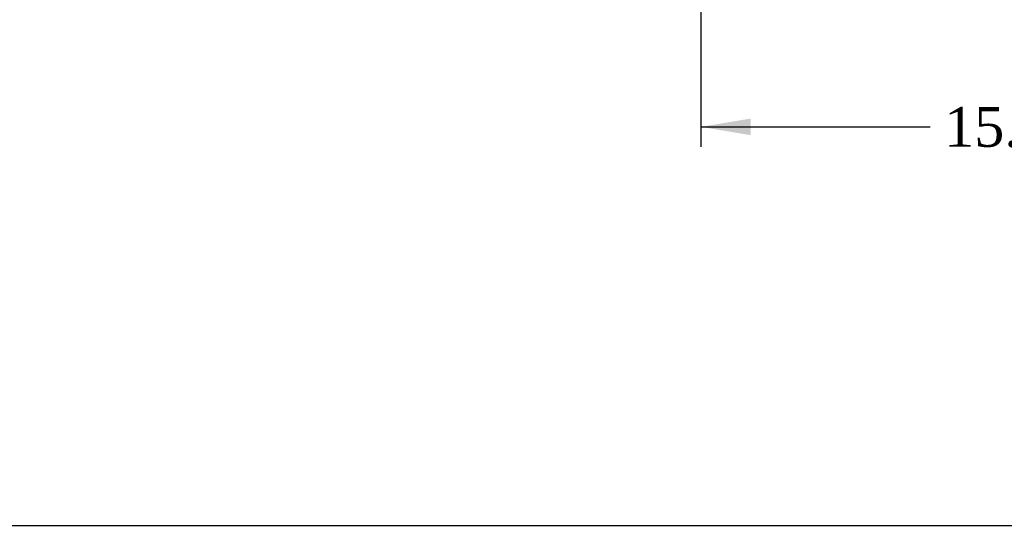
# Model space of a CAD drawing. Header units: inches. Extents: x 1 to 240, y -1 to 159.
# Tile 1 of 26: x 37 to 62, y 0 to 13. Entities that reach past the tile are written whole.
import ezdxf
from ezdxf.enums import TextEntityAlignment as Align

# ---------------------------------------------------------------- set-up
doc = ezdxf.new("R2010")
doc.units = ezdxf.units.IN
doc.header["$MEASUREMENT"] = 0
doc.layers.add('Default', color=7, linetype='Continuous')
doc.styles.add('SEACAD_Times_New_Roman', font='times.ttf')
doc.dimstyles.new('HAMMOND_(STH_-_240x160)', dxfattribs={"dimtxt": 1, "dimasz": 1.25, "dimexe": 0.5, "dimexo": 0.5, "dimgap": 0.25, "dimtad": 0, "dimtih": 1, "dimtoh": 1, "dimzin": 0, "dimdsep": 46, "dimtxsty": 'SEACAD_Times_New_Roman', "dimblk1": '_SE_FILLED', "dimblk2": '_SE_FILLED', "dimsah": 1, "dimcen": 0.5, "dimadec": 0, "dimazin": 0, "dimtfac": 0.8, "dimtofl": 0, "dimtmove": 0, "dimatfit": 3, "dimfxl": 1, "dimtolj": 1, "dimtzin": 0, "dimarcsym": 0})

# ---------------------------------------------------------------- blocks, each defined once
blk = doc.blocks.new('DMBLK270')
at = {"layer": 'Default', "linetype": 'Continuous', "transparency": 16777216}
for points in [[(55.777, 10.198), (55.777, 10.615), (54.527, 10.407)], [(68.902, 10.198), (70.152, 10.407), (68.902, 10.615)]]:
    blk.add_hatch(color=7, dxfattribs=at).paths.add_polyline_path(points)
at = {"layer": 'Default', "color": 7, "linetype": 'Continuous', "transparency": 16777216}
for p, q in [((54.527, 13.861), (54.527, 9.907)), ((70.152, 13.861), (70.152, 9.907)), ((54.527, 10.407), (60.283, 10.407)), ((64.396, 10.407), (70.152, 10.407))]:
    blk.add_line(p, q, dxfattribs=at)
at = {"layer": 'Default', "color": 7, "linetype": 'Continuous', "transparency": 16777216, "style": 'SEACAD_Times_New_Roman'}
blk.add_text('15.63', height=1, dxfattribs=at).set_placement((60.633, 10.907), align=Align.TOP_LEFT)
blk = doc.blocks.new('_SE_FILLED')
at = {"color": 0}
blk.add_line((0, 0), (-1, 0), dxfattribs=at)
blk.add_solid([(0, 0), (-1, -0.1665), (-1, 0.1665), (0, 0)], dxfattribs=at)
blk = doc.blocks.new('BORDER')
at = {"layer": 'Default', "color": 7, "linetype": 'Continuous'}
blk.add_line((-41.86, 0), (0, 0), dxfattribs=at)

msp = doc.modelspace()

# ---------------------------------------------------------------- block references
at = {"layer": 'Default', "color": 7, "xscale": 5.7, "yscale": 5.7, "zscale": 5.7}
msp.add_blockref('BORDER', (239.562, 0.401), dxfattribs=at)

# ---------------------------------------------------------------- dimensions: what is measured, and where the dimension line sits
at = {"layer": 'Default', "color": 7, "linetype": 'Continuous'}
dim = msp.add_linear_dim(base=(54.526906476, 10.406610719), p1=(54.526906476, 14.361338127), p2=(70.151906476, 14.361338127), angle=0, text='\\A1;<>', dimstyle='HAMMOND_(STH_-_240x160)', dxfattribs=at)
dim.commit()
dim.dimension.update_dxf_attribs({"geometry": 'DMBLK270', "text_midpoint": (62.339406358, 10.406610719), "dimtype": 161})

doc.saveas('drawing.dxf')
